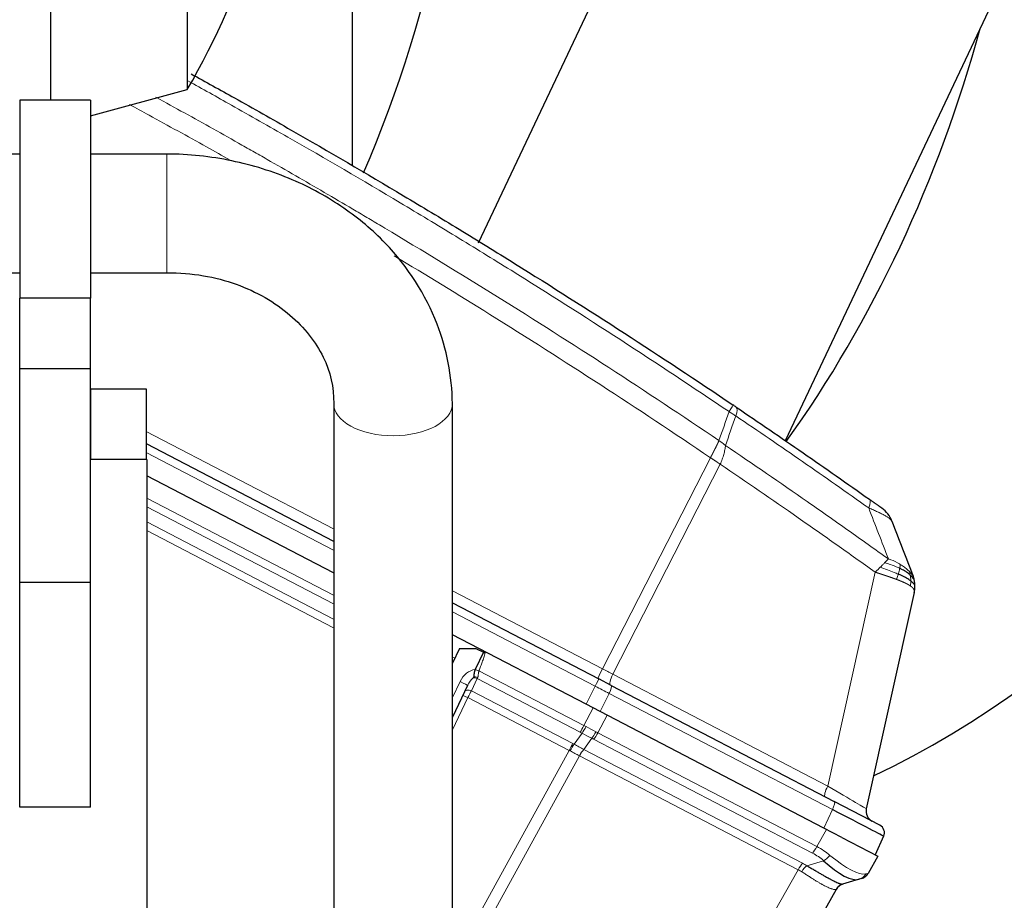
# Model space of a CAD drawing. Header units: inches. Extents: x 0 to 23760, y -13 to 16800.
# Tile 130 of 214: x 12783 to 13131, y 7844 to 8155. Entities that reach past the tile are written whole.
import ezdxf

# ---------------------------------------------------------------- set-up
doc = ezdxf.new("R2010")
doc.units = ezdxf.units.IN
doc.layers.add('254', color=7, linetype='Continuous', true_color=0xffffff)
doc.styles.add('latin_extended', font='simplex.shx')
doc.dimstyles.get("Standard").update_dxf_attribs({"dimtxt": 0.18, "dimasz": 0.18, "dimexe": 0.18, "dimexo": 0.0625, "dimgap": 0.09, "dimtad": 0, "dimtih": 1, "dimtoh": 1, "dimdec": 4, "dimzin": 0, "dimdsep": 46, "dimtxsty": 'Standard', "dimcen": 0.09, "dimadec": 0, "dimazin": 0, "dimtfac": 1, "dimtdec": 4, "dimtofl": 0, "dimtmove": 0, "dimatfit": 3, "dimfxl": 1, "dimtolj": 1, "dimtzin": 0, "dimarcsym": 0})

# ---------------------------------------------------------------- blocks, each defined once
blk = doc.blocks.new('_U3')
at = {"layer": '254', "color": 3, "linetype": 'Continuous', "lineweight": 13, "transparency": 16777216}
for p, q in [((12439.53, 8838.9), (13752.32, 8838.9)), ((13712.32, 6513.66), (13712.32, 8698.9)), ((11898.71, 6373.66), (13752.32, 6373.66))]:
    blk.add_line(p, q, dxfattribs=at)
at = {"layer": '254', "color": 3, "transparency": 16777216}
for points in [[(13735.65, 8698.9), (13688.99, 8698.9), (13712.32, 8838.9)], [(13688.99, 6513.66), (13735.65, 6513.66), (13712.32, 6373.66)]]:
    blk.add_solid(points, dxfattribs=at)
at = {"layer": 'Defpoints', "color": 0, "transparency": 16777216}
for p in [(12399.53, 8838.9), (13712.32, 8838.9), (11858.71, 6373.66)]:
    blk.add_point(p, dxfattribs=at)
at = {"layer": '254', "color": 2, "lineweight": 13, "transparency": 16777216, "insert": (13502.32, 7193.19), "char_height": 140, "attachment_point": 1, "rotation": 90, "style": 'latin_extended'}
blk.add_mtext('\\A1;2465', dxfattribs=at)

msp = doc.modelspace()

# ---------------------------------------------------------------- linework, layer by layer
at = {"layer": '254', "color": 2, "linetype": 'Continuous', "lineweight": 25}
for p, q in [((12900.189, 8103.478), (12900.189, 8586.762)), ((12841.848, 8428.863), (12841.848, 8130.434)), ((12793.59, 8126.65), (12793.59, 8204.055)), ((12983.542, 8158.273), (12944.693, 8076.128)), ((13125.136, 8158.273), (13053.24, 8006.253)), ((12807.59, 8121.101), (12841.848, 8130.434)), ((12782.59, 8126.649), (12782.59, 8056.649)), ((12807.59, 8126.649), (12782.59, 8126.649)), ((12807.59, 8126.649), (12807.59, 8056.649)), ((12782.59, 8107.649), (12379.59, 8107.649)), ((12834.59, 8107.649), (12807.59, 8107.649)), ((12379.59, 8065.649), (12782.59, 8065.649)), ((12807.59, 8065.649), (12834.59, 8065.649)), ((12807.59, 8056.649), (12782.59, 8056.649)), ((12782.59, 8031.649), (12782.59, 8056.649)), ((12807.59, 8031.649), (12807.59, 8056.649)), ((12782.59, 7956.13), (12782.59, 8031.649)), ((12807.59, 8031.649), (12782.59, 8031.649)), ((12807.59, 7956.13), (12807.59, 8031.649)), ((12807.79, 8024.649), (12807.589, 8024.649)), ((12807.79, 8024.649), (12827.29, 8024.649)), ((12827.29, 8024.649), (12827.29, 7999.649)), ((12893.59, 8019.369), (12893.59, 7798.649)), ((12935.59, 7798.649), (12935.59, 8019.369)), ((12827.288, 8005.282), (12893.585, 7970.77)), ((12827.59, 7999.649), (12807.588, 7999.649)), ((12827.59, 7999.649), (12827.59, 7379.649)), ((12893.586, 7959.496), (12827.586, 7993.853)), ((12782.59, 7876.649), (12782.59, 7956.13)), ((12807.59, 7956.13), (12782.59, 7956.13)), ((12807.59, 7876.649), (12807.59, 7956.13)), ((13098.847, 7952.583), (13081.889, 7876.088)), ((12935.588, 7948.905), (12987.279, 7921.996)), ((12982.801, 7913.053), (12935.585, 7937.632)), ((12938.051, 7932.721), (12935.589, 7927.56)), ((12938.051, 7932.721), (12943.809, 7932.746)), ((12946.55, 7931.439), (12943.65, 7925.361)), ((12943.809, 7932.746), (12946.55, 7931.439)), ((12943.65, 7925.361), (12943.629, 7925.315)), ((12940.931, 7919.658), (12935.589, 7908.459)), ((12991.68, 7919.705), (12987.279, 7921.996)), ((12991.68, 7919.705), (13070.566, 7878.639)), ((12987.752, 7910.476), (12982.801, 7913.053)), ((13066.924, 7869.261), (12987.752, 7910.476)), ((13086.682, 7870.25), (13070.566, 7878.639)), ((12807.59, 7876.649), (12782.59, 7876.649)), ((13073.226, 7865.981), (13066.924, 7869.261)), ((13073.226, 7865.981), (13085.98, 7859.342)), ((13088.027, 7866.345), (13085.055, 7859.823)), ((13085.98, 7859.342), (13082.533, 7853.251)), ((13079.417, 7851.157), (13073.526, 7849.412)), ((13080.188, 7851.385), (13079.417, 7851.157)), ((13071.286, 7847.577), (13017.438, 7752.402))]:
    msp.add_line(p, q, dxfattribs=at)
at = {"layer": '254', "color": 110, "linetype": 'Continuous', "lineweight": 13}
for p, q in [((12834.59, 8065.649), (12834.59, 8107.649)), ((12807.79, 7999.649), (12807.79, 8024.649)), ((12827.287, 8009.556), (12893.588, 7975.042)), ((12893.588, 7967.563), (12827.285, 8002.078)), ((12988.613, 7925.575), (13026.794, 8000.251)), ((13030.244, 7997.918), (12992.281, 7923.666)), ((12827.587, 7985.967), (12893.585, 7951.611)), ((12893.588, 7948.523), (12827.589, 7982.88)), ((12827.585, 7977.527), (12893.588, 7943.168)), ((12893.585, 7940.086), (12827.586, 7974.443)), ((13068.242, 7884.123), (13085.014, 7959.773)), ((12935.588, 7953.178), (12988.613, 7925.575)), ((12986.059, 7919.426), (12935.585, 7945.701)), ((12935.587, 7929.746), (12936.424, 7929.31)), ((12944.944, 7924.875), (12982.066, 7905.551)), ((12992.281, 7923.666), (13068.242, 7884.123)), ((12935.59, 7915.429), (12938.266, 7921.041)), ((12944.32, 7922.114), (12942.274, 7917.824)), ((12980.764, 7903.142), (12944.32, 7922.114)), ((12982.801, 7913.053), (12986.059, 7919.426)), ((12942.274, 7917.824), (12978.135, 7899.156)), ((12991.01, 7916.848), (12987.752, 7910.476)), ((13069.896, 7875.783), (12991.01, 7916.848)), ((12941.034, 7915.386), (12935.589, 7903.971)), ((12976.834, 7896.75), (12941.034, 7915.386)), ((12982.066, 7905.551), (12985.326, 7911.739)), ((12990.281, 7909.16), (12987.021, 7902.971)), ((12978.61, 7898.902), (12981.41, 7902.792)), ((12987.021, 7902.971), (13064.389, 7862.696)), ((12984.854, 7901), (12982.023, 7897.066)), ((13062.863, 7860.404), (12985.495, 7900.679)), ((12935.59, 7821.715), (12976.834, 7896.75)), ((12980.484, 7894.8), (12935.59, 7813.125)), ((13057.828, 7854.538), (12980.505, 7894.789)), ((12982.023, 7897.066), (13059.345, 7856.814)), ((13066.924, 7869.261), (13069.896, 7875.783)), ((13064.389, 7862.696), (13067.835, 7868.787)), ((13060.846, 7855.957), (13066.805, 7857.722)), ((13004.231, 7759.806), (13057.828, 7854.538))]:
    msp.add_line(p, q, dxfattribs=at)
at = {"layer": '254', "color": 2, "linetype": 'Continuous', "lineweight": 25}
for centre, radius, start, end in [((12581.589, 8279.649), 300, 330.173, 353.80723), ((13081.616, 7974.227), 10, 20.97557, 54.52027), ((13085.794, 7875.222), 4, 167.5, 242.5), ((13085.297, 7867.589), 3, 335.5, 62.5), ((13079.052, 7855.22), 4, 286.5, 330.5), ((13074.767, 7845.608), 4, 106.5, 150.5)]:
    msp.add_arc(centre, radius, start, end, dxfattribs=at)
for centre, major_axis, ratio, start_param, end_param in [((12956.467, 8288.881), (0, -430.5), 0.819152, 0.3714427, 3.0306392), ((12611.779, 8288.881), (0, 403.35), 0.819152, 4.2278965, 4.712389), ((12787.836, 8288.881), (0, -430.5), 0.819152, 0.8535985, 1.2472974), ((13063.979, 7878.686), (-24.047, 12.341), 0.0045296, 3.1418037, 4.4661133), ((13063.61, 7874.634), (-16.664, 23.061), 0.3072628, 2.1502579, 3.0340948), ((13074.662, 7845.576), (1.136, -3.835), 0.9934032, 3.1415927, 3.910304)]:
    msp.add_ellipse(centre, major_axis=major_axis, ratio=ratio, start_param=start_param, end_param=end_param, dxfattribs=at)
at = {"layer": '254', "color": 110, "linetype": 'Continuous', "lineweight": 13}
for centre, major_axis, ratio, start_param, end_param in [((12914.59, 8019.369), (21, 0), 0.5410409, 3.1338368, 4.712389), ((12914.59, 8019.369), (21, 0), 0.5410409, 4.712389, 6.2811236), ((13029.143, 8010.622), (-5.593, -8.289), 0.028642, 2.3841833, 3.1415927), ((13030.316, 8009.831), (-5.598, -8.286), 0.2338533, 2.3959553, 3.1415927), ((13077.199, 7977.369), (-5.786, -8.156), 0.2320727, 2.3986346, 3.1415927), ((12942.779, 7918.889), (2.897, 6.073), 0.7431451, 0.4115168, 1.5707963), ((12943.98, 7921.406), (-1.805, 0.861), 0.6108356, 4.7187237, 5.4900072), ((12944.974, 7924.781), (-1.86, 0.735), 0.0383473, 4.7434644, 5.518997), ((12945.558, 7924.713), (1.661, 3.645), 0.017402, 2.2262352, 2.3727357), ((12988.833, 7925.696), (1.847, 3.548), 0.0348995, 1.6231562, 3.1415927), ((12988.083, 7926.087), (-17.727, 9.261), 0.0104215, 1.6061299, 1.8152813), ((12993.234, 7923.405), (1.847, 3.548), 0.2419219, 1.6231562, 3.1415927), ((12938.223, 7920.95), (2.708, -1.292), 0.0336829, 0, 1.5707963), ((12942.736, 7918.797), (1.967, 4.124), 0.4377405, 0.7750669, 1.5707963), ((12943.698, 7920.815), (-1.805, 0.861), 0.719748, 4.7115128, 5.4874559), ((12985.894, 7919.335), (1.385, 2.661), 0.0348995, 4.7647489, 6.2831853), ((12985.144, 7919.725), (-23.96, 12.448), 0.0057899, 4.4680335, 4.6771849), ((12990.295, 7917.044), (1.385, 2.661), 0.2419219, 4.7647489, 6.2831853), ((12941.063, 7915.291), (-1.805, 0.861), 0.0368135, 4.7460091, 6.2831853), ((12941.652, 7916.526), (-1.805, 0.861), 0.719748, 4.7115128, 6.2831853), ((12941.033, 7915.226), (1.785, 3.58), 0.0174444, 0.7676402, 1.5348869), ((12982.006, 7905.739), (1.847, 3.548), 0.0348995, 3.9095375, 4.6774824), ((12982.653, 7905.39), (1.96, 3.487), 0.0679389, 3.9111856, 4.6795426), ((12970.572, 7885.762), (-25.255, 9.703), 0.8427876, 4.5457316, 4.5777119), ((12985.994, 7915.038), (-23.178, 13.919), 0.3756022, 1.6588614, 1.8042124), ((12969.329, 7883.165), (22.389, 6.999), 0.960838, 0.7359065, 0.7678868), ((12985.994, 7915.038), (-22.885, 14.404), 0.4758532, 1.6687068, 1.8140579), ((12985.586, 7903.862), (1.73, 3.607), 0.2095523, 3.902155, 4.670512), ((12986.227, 7903.542), (1.847, 3.548), 0.2419219, 3.9095375, 4.6774824), ((12970.571, 7885.762), (28.476, 0.169), 0.738431, 0.9505581, 0.9825382), ((12976.892, 7896.559), (-1.847, -3.548), 0.0348995, 3.9095375, 4.6767843), ((12977.367, 7896.305), (-1.926, -3.506), 0.058133, 3.9105847, 4.6776128), ((12965.803, 7878.499), (23.608, 7.311), 0.9433493, 0.7388974, 0.7613507), ((12969.839, 7882.899), (24.524, 7.667), 0.7774597, 0.6632082, 0.6951883), ((12964.561, 7875.902), (14.681, 19.331), 0.8196686, 0.1204999, 0.1429534), ((12981.27, 7894.214), (-1.851, -3.546), 0.2419645, 3.9097584, 4.673399), ((12981.29, 7894.203), (-1.847, -3.548), 0.2419219, 3.9095375, 4.6731191), ((13069.196, 7883.862), (1.847, 3.548), 0.2419219, 1.6231562, 3.1415927), ((13063.755, 7886.695), (-18.134, 10.607), 0.00224, 3.1423129, 4.4636253), ((13069.181, 7875.978), (1.385, 2.661), 0.2419219, 4.7647489, 6.2831853), ((13063.596, 7863.266), (1.847, 3.548), 0.2419219, 3.9095375, 4.6774824), ((13046.573, 7842.954), (25.026, 7.413), 0.753739, 0.4419184, 0.6627493), ((13047.306, 7845.817), (28.804, 0.399), 0.722843, 0.7050916, 0.9259224), ((13058.613, 7853.952), (-1.847, -3.548), 0.2419219, 3.9095375, 4.6731191), ((13042.291, 7838.512), (26.111, 7.967), 0.7536205, 0.5797521, 0.65477), ((13067.538, 7860.585), (2.644, 3.001), 0.4458674, 3.9942267, 4.7811627), ((13063.61, 7874.634), (-18.953, 21.143), 0.2465223, 2.1198236, 3.0036605), ((13041.558, 7835.65), (21.454, 14.341), 0.7066027, 0.2989552, 0.3739732), ((13060.113, 7853.094), (-2.122, -3.391), 0.3160454, 3.9317134, 4.6962714), ((13078.281, 7854.992), (-1.136, 3.835), 0.9510037, 3.1415927, 3.9285287), ((13047.306, 7845.817), (35.228, 7.434), 0.0022709, 6.0603513, 6.2811821), ((13041.641, 7835.795), (29.645, 11.783), 0.002496, 6.2800837, 6.3599312)]:
    msp.add_ellipse(centre, major_axis=major_axis, ratio=ratio, start_param=start_param, end_param=end_param, dxfattribs=at)
at = {"layer": '254', "color": 2, "linetype": 'Continuous', "lineweight": 25}
for points, knots in [([(12843.241, 8135.973), (12848.355, 8133.154), (12856.809, 8128.455), (12865.238, 8123.706), (12871.908, 8119.928), (12875.24, 8118.031), (12891.875, 8108.506), (12905.112, 8100.765), (12924.861, 8088.97), (12931.425, 8085.008), (12944.516, 8077.025), (12951.043, 8073.004), (12970.566, 8060.851), (12996.445, 8044.409), (13022.023, 8027.49), (13034.737, 8018.912)], [0, 0, 0, 0, 0.0780578, 0.1292768, 0.1292768, 0.1804958, 0.1804958, 0.3853719, 0.3853719, 0.4878099, 0.4878099, 0.5902479, 0.5902479, 0.795124, 1, 1, 1, 1]), ([(12935.59, 8019.347), (12935.396, 8029.281), (12931.601, 8049.399), (12916.402, 8073.108), (12897.277, 8089.239), (12878.921, 8099.356), (12857.503, 8105.996), (12842.425, 8107.583), (12834.59, 8107.649)], [0, 0, 0, 0, 0.2043995, 0.4417306, 0.5710029, 0.707698, 0.8523035, 1, 1, 1, 1]), ([(12834.59, 8065.649), (12839.029, 8065.675), (12847.383, 8065.009), (12863.002, 8060.939), (12879.07, 8051.602), (12891.229, 8036.123), (12893.652, 8025.183), (12893.59, 8019.391)], [0, 0, 0, 0, 0.1371954, 0.266034, 0.5183939, 0.7610556, 1, 1, 1, 1]), ([(13035.914, 8018.117), (13035.721, 8018.248), (13035.526, 8018.379), (13035.133, 8018.644), (13034.936, 8018.777), (13034.737, 8018.912)], [0, 0, 0, 0, 0.5, 0.5, 1, 1, 1, 1]), ([(13035.914, 8018.117), (13043.819, 8012.776), (13051.695, 8007.389), (13063.463, 7999.241), (13067.378, 7996.514), (13075.193, 7991.036), (13079.093, 7988.286), (13082.985, 7985.525)], [0, 0, 0, 0, 0.5, 0.5, 0.75, 0.75, 1, 1, 1, 1]), ([(13087.42, 7982.371), (13087.419, 7982.371), (13087.413, 7982.376), (13087.388, 7982.394), (13087.368, 7982.408), (13087.315, 7982.446), (13087.281, 7982.47), (13087.199, 7982.528), (13087.15, 7982.563), (13087.08, 7982.613), (13087.066, 7982.623), (13087.036, 7982.645), (13086.989, 7982.678), (13086.939, 7982.713), (13086.834, 7982.788), (13086.681, 7982.897), (13086.503, 7983.024), (13086.383, 7983.109), (13086.359, 7983.127), (13086.31, 7983.162), (13086.285, 7983.18), (13086.208, 7983.234), (13086.156, 7983.271), (13085.997, 7983.384), (13085.887, 7983.463), (13085.659, 7983.625), (13085.541, 7983.709), (13085.298, 7983.882), (13085.173, 7983.971), (13085.013, 7984.085), (13084.98, 7984.107), (13084.915, 7984.154), (13084.883, 7984.177), (13084.784, 7984.247), (13084.718, 7984.294), (13084.519, 7984.435), (13084.384, 7984.531), (13084.112, 7984.725), (13083.974, 7984.822), (13083.557, 7985.119), (13083.273, 7985.32), (13082.985, 7985.525)], [0, 0, 0, 0, 0.058227, 0.058227, 0.1210119, 0.1210119, 0.1837967, 0.1837967, 0.2465816, 0.2465816, 0.2622778, 0.2622778, 0.277974, 0.3093665, 0.3093665, 0.3721513, 0.4349362, 0.4349362, 0.4506324, 0.4506324, 0.4663286, 0.4663286, 0.4977211, 0.4977211, 0.5605059, 0.5605059, 0.6232908, 0.6232908, 0.6860757, 0.6860757, 0.7017719, 0.7017719, 0.7174681, 0.7174681, 0.7488605, 0.7488605, 0.8116454, 0.8116454, 0.8744303, 0.8744303, 1, 1, 1, 1]), ([(13097.423, 7958.747), (13097.311, 7958.849), (13097.194, 7958.951), (13096.701, 7959.36), (13096.279, 7959.668), (13095.342, 7960.273), (13094.825, 7960.57), (13094.082, 7960.955), (13093.892, 7961.05), (13093.697, 7961.144)], [0, 0, 0, 0, 0.125, 0.125, 0.5, 0.5, 0.875, 0.875, 1, 1, 1, 1]), ([(13097.608, 7956.686), (13097.483, 7956.782), (13097.35, 7956.878), (13096.787, 7957.264), (13096.295, 7957.559), (13095.186, 7958.158), (13094.569, 7958.461), (13093.676, 7958.867), (13093.447, 7958.969), (13093.212, 7959.071)], [0, 0, 0, 0, 0.125, 0.125, 0.5, 0.5, 0.875, 0.875, 1, 1, 1, 1]), ([(13098.942, 7956.429), (13098.915, 7956.586), (13098.884, 7956.744), (13098.797, 7957.138), (13098.736, 7957.375), (13098.594, 7957.85), (13098.513, 7958.088), (13098.422, 7958.327)], [0, 0, 0, 0, 0.25, 0.25, 0.625, 0.625, 1, 1, 1, 1]), ([(13098.847, 7952.583), (13098.902, 7952.832), (13098.947, 7953.078), (13099.017, 7953.568), (13099.043, 7953.81), (13099.071, 7954.212), (13099.078, 7954.372), (13099.082, 7954.532)], [0, 0, 0, 0, 0.375, 0.375, 0.75, 0.75, 1, 1, 1, 1]), ([(13099.082, 7954.532), (13099.084, 7954.611), (13099.084, 7954.691), (13099.084, 7955.009), (13099.075, 7955.246), (13099.04, 7955.72), (13099.014, 7955.956), (13098.968, 7956.271), (13098.955, 7956.35), (13098.942, 7956.429)], [0, 0, 0, 0, 0.125, 0.125, 0.5, 0.5, 0.875, 0.875, 1, 1, 1, 1]), ([(12943.089, 7922.796), (12943.053, 7922.717), (12943.018, 7922.639), (12942.966, 7922.527), (12942.948, 7922.49), (12942.913, 7922.417), (12942.896, 7922.381), (12942.878, 7922.346)], [0, 0, 0, 0, 0.5, 0.5, 0.75, 0.75, 1, 1, 1, 1]), ([(12943.629, 7925.315), (12943.577, 7925.207), (12943.484, 7924.987), (12943.409, 7924.763), (12943.359, 7924.594), (12943.343, 7924.537), (12943.321, 7924.452), (12943.314, 7924.423), (12943.3, 7924.366), (12943.294, 7924.338), (12943.262, 7924.197), (12943.242, 7924.085), (12943.207, 7923.867), (12943.193, 7923.759), (12943.179, 7923.627), (12943.176, 7923.601), (12943.171, 7923.549), (12943.169, 7923.523), (12943.162, 7923.446), (12943.159, 7923.395), (12943.152, 7923.296), (12943.149, 7923.248), (12943.144, 7923.153), (12943.141, 7923.107), (12943.136, 7923.038), (12943.134, 7923.016), (12943.13, 7922.971), (12943.127, 7922.949), (12943.12, 7922.905), (12943.116, 7922.883), (12943.105, 7922.84), (12943.098, 7922.818), (12943.089, 7922.796)], [0, 0, 0, 0, 0.125, 0.25, 0.25, 0.3125, 0.3125, 0.34375, 0.34375, 0.375, 0.375, 0.5, 0.5, 0.625, 0.625, 0.65625, 0.65625, 0.6875, 0.6875, 0.75, 0.75, 0.8125, 0.8125, 0.875, 0.875, 0.90625, 0.90625, 0.9375, 0.9375, 0.96875, 0.96875, 1, 1, 1, 1]), ([(13060.846, 7855.957), (13061.278, 7855.709), (13061.703, 7855.463), (13062.539, 7854.975), (13062.95, 7854.734), (13063.456, 7854.436), (13063.557, 7854.377), (13063.758, 7854.259), (13063.858, 7854.2), (13064.155, 7854.026), (13064.351, 7853.911), (13064.931, 7853.571), (13065.307, 7853.35), (13066.041, 7852.924), (13066.399, 7852.717), (13067.095, 7852.319), (13067.434, 7852.128), (13067.928, 7851.852), (13068.091, 7851.763), (13068.331, 7851.631), (13068.41, 7851.587), (13068.528, 7851.523), (13068.568, 7851.502), (13068.646, 7851.46), (13068.995, 7851.271), (13069.326, 7851.096), (13069.888, 7850.805), (13070.423, 7850.536), (13070.904, 7850.308), (13071.358, 7850.1), (13071.571, 7850.006), (13071.82, 7849.902), (13071.869, 7849.882), (13071.965, 7849.842), (13072.012, 7849.823), (13072.15, 7849.769), (13072.238, 7849.735), (13072.489, 7849.641), (13072.64, 7849.59), (13072.908, 7849.506), (13073.025, 7849.473), (13073.227, 7849.427), (13073.311, 7849.413), (13073.445, 7849.4), (13073.494, 7849.402), (13073.526, 7849.412)], [0, 0, 0, 0, 0.0625, 0.0625, 0.125, 0.125, 0.140625, 0.140625, 0.15625, 0.15625, 0.1875, 0.1875, 0.25, 0.25, 0.3125, 0.3125, 0.375, 0.375, 0.40625, 0.40625, 0.421875, 0.421875, 0.4296875, 0.4296875, 0.4375, 0.5, 0.5, 0.5625, 0.625, 0.625, 0.6875, 0.6875, 0.703125, 0.703125, 0.71875, 0.71875, 0.75, 0.75, 0.8125, 0.8125, 0.875, 0.875, 0.9375, 0.9375, 1, 1, 1, 1])]:
    msp.add_open_spline(points, degree=3, knots=knots, dxfattribs=at)
at = {"layer": '254', "color": 110, "linetype": 'Continuous', "lineweight": 13}
for points, knots in [([(13033.371, 8016.535), (13020.673, 8025.104), (12995.128, 8042.003), (12969.281, 8058.425), (12949.783, 8070.564), (12943.265, 8074.58), (12930.191, 8082.554), (12923.635, 8086.511), (12903.911, 8098.292), (12890.69, 8106.025), (12874.076, 8115.538), (12870.749, 8117.433), (12864.087, 8121.207), (12855.658, 8125.957), (12847.202, 8130.657), (12842.083, 8133.479)], [0, 0, 0, 0, 0.2048393, 0.4096787, 0.4096787, 0.5120983, 0.5120983, 0.614518, 0.614518, 0.8193573, 0.8193573, 0.8705671, 0.8705671, 0.921777, 1, 1, 1, 1]), ([(12856.991, 8105.438), (12854.214, 8107.007), (12844.677, 8112.372), (12835.107, 8117.672), (12826.005, 8122.657), (12823.701, 8123.915), (12821.394, 8125.169)], [0, 0, 0, 0, 0.235, 0.8064286, 0.8064286, 1, 1, 1, 1]), ([(12830.75, 8127.726), (12837.511, 8124.026), (12847.659, 8118.41), (12859.465, 8111.768), (12864.542, 8108.888), (12867.924, 8106.964), (12869.615, 8106), (12878.06, 8101.17), (12888.167, 8095.327), (12899.911, 8088.427), (12904.933, 8085.452), (12908.28, 8083.465), (12909.951, 8082.469), (12924.988, 8073.491), (12951.563, 8057.283), (12990.956, 8032.231), (13016.906, 8015.035), (13029.802, 8006.313)], [0, 0, 0, 0, 0.0991667, 0.149213, 0.1742362, 0.1742362, 0.1992593, 0.1992593, 0.2993519, 0.3493982, 0.3744213, 0.3744213, 0.3994445, 0.3994445, 0.5996297, 0.7998148, 1, 1, 1, 1]), ([(13026.794, 8000.251), (13013.946, 8008.946), (12988.095, 8026.087), (12950.786, 8049.831), (12926.291, 8064.827), (12914.964, 8071.638)], [0, 0, 0, 0, 0.3506158, 0.7012315, 1, 1, 1, 1]), ([(13082.741, 7982.467), (13078.854, 7985.226), (13074.961, 7987.973), (13067.158, 7993.446), (13063.249, 7996.171), (13051.499, 8004.312), (13043.636, 8009.694), (13035.743, 8015.03)], [0, 0, 0, 0, 0.25, 0.25, 0.5, 0.5, 1, 1, 1, 1]), ([(13026.794, 8000.251), (13026.801, 8000.266), (13026.817, 8000.296), (13026.841, 8000.341), (13026.865, 8000.386), (13026.888, 8000.431), (13026.912, 8000.476), (13026.936, 8000.52), (13026.959, 8000.565), (13026.983, 8000.61), (13027.006, 8000.655), (13027.03, 8000.699), (13027.053, 8000.744), (13027.077, 8000.789), (13027.101, 8000.833), (13027.124, 8000.878), (13027.147, 8000.923), (13027.171, 8000.967), (13027.194, 8001.012), (13027.218, 8001.056), (13027.241, 8001.101), (13027.265, 8001.145), (13027.288, 8001.19), (13027.311, 8001.234), (13027.334, 8001.278), (13027.358, 8001.323), (13027.381, 8001.367), (13027.404, 8001.411), (13027.427, 8001.455), (13027.45, 8001.5), (13027.473, 8001.544), (13027.497, 8001.588), (13027.52, 8001.632), (13027.543, 8001.676), (13027.566, 8001.72), (13027.588, 8001.764), (13027.611, 8001.808), (13027.634, 8001.852), (13027.657, 8001.895), (13027.68, 8001.939), (13027.703, 8001.983), (13027.725, 8002.026), (13027.748, 8002.07), (13027.771, 8002.113), (13027.793, 8002.157), (13027.816, 8002.2), (13027.838, 8002.244), (13027.861, 8002.287), (13027.883, 8002.33), (13027.906, 8002.374), (13027.928, 8002.417), (13027.95, 8002.46), (13027.972, 8002.503), (13027.995, 8002.546), (13028.017, 8002.589), (13028.039, 8002.631), (13028.061, 8002.674), (13028.083, 8002.717), (13028.105, 8002.759), (13028.127, 8002.802), (13028.149, 8002.844), (13028.17, 8002.887), (13028.192, 8002.929), (13028.214, 8002.971), (13028.236, 8003.014), (13028.257, 8003.056), (13028.279, 8003.098), (13028.3, 8003.14), (13028.322, 8003.182), (13028.343, 8003.223), (13028.364, 8003.265), (13028.385, 8003.307), (13028.407, 8003.348), (13028.428, 8003.39), (13028.449, 8003.431), (13028.47, 8003.472), (13028.497, 8003.526), (13028.53, 8003.591), (13028.569, 8003.667), (13028.607, 8003.744), (13028.645, 8003.82), (13028.683, 8003.896), (13028.721, 8003.972), (13028.758, 8004.047), (13028.796, 8004.122), (13028.832, 8004.196), (13028.869, 8004.271), (13028.905, 8004.344), (13028.941, 8004.418), (13028.976, 8004.491), (13029.012, 8004.564), (13029.046, 8004.637), (13029.081, 8004.709), (13029.115, 8004.78), (13029.149, 8004.852), (13029.183, 8004.923), (13029.216, 8004.993), (13029.249, 8005.064), (13029.281, 8005.133), (13029.313, 8005.203), (13029.345, 8005.272), (13029.377, 8005.34), (13029.408, 8005.408), (13029.438, 8005.476), (13029.469, 8005.543), (13029.499, 8005.61), (13029.528, 8005.676), (13029.557, 8005.742), (13029.586, 8005.807), (13029.614, 8005.872), (13029.642, 8005.937), (13029.67, 8006.001), (13029.697, 8006.064), (13029.724, 8006.127), (13029.75, 8006.19), (13029.776, 8006.252), (13029.793, 8006.293), (13029.802, 8006.313)], [0, 0, 0, 0, 0.0066687, 0.0133374, 0.0200061, 0.0266746, 0.0333432, 0.0400116, 0.0466801, 0.0533484, 0.0600168, 0.066685, 0.0733532, 0.0800214, 0.0866895, 0.0933575, 0.1000255, 0.1066935, 0.1133614, 0.1200292, 0.126697, 0.1333647, 0.1400324, 0.1467001, 0.1533676, 0.1600352, 0.1667026, 0.1733701, 0.1800374, 0.1867047, 0.193372, 0.2000392, 0.2067064, 0.2133735, 0.2200405, 0.2267075, 0.2333745, 0.2400414, 0.2467082, 0.253375, 0.2600418, 0.2667085, 0.2733751, 0.2800417, 0.2867082, 0.2933747, 0.3000412, 0.3067075, 0.3133739, 0.3200401, 0.3267064, 0.3333725, 0.3400387, 0.3467047, 0.3533708, 0.3600367, 0.3667026, 0.3733685, 0.3800343, 0.3867001, 0.3933658, 0.4000315, 0.4066971, 0.4133626, 0.4200281, 0.4266936, 0.433359, 0.4400243, 0.4466896, 0.4533549, 0.4600201, 0.4666852, 0.4733503, 0.4800154, 0.4866804, 0.4933453, 0.5000102, 0.5125098, 0.5250093, 0.5375088, 0.5500082, 0.5625077, 0.5750071, 0.5875066, 0.600006, 0.6125054, 0.6250049, 0.6375043, 0.6500037, 0.6625032, 0.6750026, 0.6875021, 0.7000016, 0.7125011, 0.7250006, 0.7375001, 0.7499997, 0.7624993, 0.7749989, 0.7874985, 0.7999982, 0.812498, 0.8249977, 0.8374975, 0.8499974, 0.8624973, 0.8749972, 0.8874972, 0.8999973, 0.9124974, 0.9249976, 0.9374978, 0.9499981, 0.9624985, 0.9749989, 0.9874994, 1, 1, 1, 1]), ([(13032.093, 8004.576), (13031.721, 8004.87), (13031.348, 8005.172), (13030.59, 8005.762), (13030.204, 8006.05), (13029.802, 8006.313)], [0, 0, 0, 0, 0.5, 0.5, 1, 1, 1, 1]), ([(13030.244, 7997.918), (13030.49, 7998.501), (13030.721, 7999.089), (13031.141, 8000.255), (13031.329, 8000.834), (13031.651, 8001.966), (13031.785, 8002.519), (13031.989, 8003.582), (13032.058, 8004.093), (13032.093, 8004.576)], [0, 0, 0, 0, 0.25, 0.25, 0.5, 0.5, 0.75, 0.75, 1, 1, 1, 1]), ([(13032.093, 8004.576), (13041.786, 7998.021), (13051.433, 7991.397), (13065.836, 7981.357), (13070.626, 7977.993), (13080.182, 7971.232), (13084.948, 7967.834), (13089.703, 7964.419)], [0, 0, 0, 0, 0.5, 0.5, 0.75, 0.75, 1, 1, 1, 1]), ([(13030.244, 7997.918), (13030.227, 7997.93), (13030.193, 7997.956), (13030.14, 7997.994), (13030.087, 7998.033), (13030.032, 7998.072), (13029.977, 7998.112), (13029.92, 7998.153), (13029.862, 7998.194), (13029.803, 7998.236), (13029.742, 7998.278), (13029.681, 7998.321), (13029.619, 7998.365), (13029.555, 7998.41), (13029.49, 7998.455), (13029.424, 7998.5), (13029.357, 7998.546), (13029.289, 7998.593), (13029.22, 7998.641), (13029.149, 7998.689), (13029.078, 7998.738), (13029.005, 7998.787), (13028.931, 7998.837), (13028.856, 7998.887), (13028.78, 7998.939), (13028.702, 7998.991), (13028.624, 7999.043), (13028.497, 7999.127), (13028.328, 7999.24), (13028.121, 7999.377), (13027.929, 7999.504), (13027.752, 7999.621), (13027.589, 7999.728), (13027.442, 7999.825), (13027.31, 7999.912), (13027.193, 7999.989), (13027.091, 8000.056), (13027.004, 8000.113), (13026.933, 8000.16), (13026.876, 8000.197), (13026.835, 8000.224), (13026.809, 8000.241), (13026.797, 8000.249), (13026.794, 8000.251)], [0, 0, 0, 0, 0.0155037, 0.0313049, 0.0474035, 0.0637997, 0.0804935, 0.097485, 0.1147743, 0.1323613, 0.1502462, 0.1684289, 0.1869096, 0.2056883, 0.224765, 0.2441397, 0.2638126, 0.2837835, 0.3040527, 0.32462, 0.3454856, 0.3666494, 0.3881116, 0.409872, 0.4319308, 0.454288, 0.4769435, 0.4998975, 0.5635611, 0.6228928, 0.6778927, 0.7285606, 0.7748966, 0.8169007, 0.8545729, 0.8879131, 0.9169214, 0.9415977, 0.9619421, 0.9779545, 0.989635, 0.9969835, 1, 1, 1, 1]), ([(13085.014, 7959.773), (13080.491, 7963.014), (13075.958, 7966.239), (13066.872, 7972.659), (13062.318, 7975.854), (13048.625, 7985.39), (13039.455, 7991.685), (13030.244, 7997.918)], [0, 0, 0, 0, 0.25, 0.25, 0.5, 0.5, 1, 1, 1, 1]), ([(13090.954, 7977.807), (13090.93, 7977.867), (13090.897, 7977.931), (13090.81, 7978.064), (13090.756, 7978.134), (13090.564, 7978.351), (13090.395, 7978.507), (13090.159, 7978.696), (13090.132, 7978.717), (13090.077, 7978.76), (13090.048, 7978.782), (13089.962, 7978.847), (13089.901, 7978.891), (13089.713, 7979.024), (13089.444, 7979.207), (13089.136, 7979.399), (13088.891, 7979.546), (13088.765, 7979.62), (13088.633, 7979.696), (13088.545, 7979.746), (13088.5, 7979.772), (13088.09, 7980.002), (13087.694, 7980.213), (13087.055, 7980.536), (13086.834, 7980.645), (13086.492, 7980.811), (13086.376, 7980.867), (13086.141, 7980.979), (13086.021, 7981.035), (13085.416, 7981.317), (13084.909, 7981.545), (13083.855, 7982.003), (13083.308, 7982.234), (13082.741, 7982.467)], [0, 0, 0, 0, 0.0625, 0.0625, 0.125, 0.125, 0.25, 0.25, 0.265625, 0.265625, 0.28125, 0.28125, 0.3125, 0.3125, 0.375, 0.4375, 0.4375, 0.46875, 0.484375, 0.484375, 0.5, 0.5, 0.625, 0.625, 0.6875, 0.6875, 0.71875, 0.71875, 0.75, 0.75, 0.875, 0.875, 1, 1, 1, 1]), ([(13088.372, 7963.074), (13088.619, 7963.318), (13088.855, 7963.554), (13089.299, 7964.004), (13089.508, 7964.218), (13089.703, 7964.419)], [0, 0, 0, 0, 0.5, 0.5, 1, 1, 1, 1]), ([(13093.91, 7962.524), (13093.593, 7962.718), (13093.265, 7962.906), (13091.915, 7963.626), (13090.818, 7964.092), (13089.703, 7964.419)], [0, 0, 0, 0, 0.25, 0.25, 1, 1, 1, 1]), ([(13085.014, 7959.773), (13085.324, 7960.059), (13085.628, 7960.346), (13086.221, 7960.919), (13086.509, 7961.204), (13086.788, 7961.486)], [0, 0, 0, 0, 0.5, 0.5, 1, 1, 1, 1]), ([(13086.788, 7961.486), (13087.073, 7961.761), (13087.348, 7962.033), (13087.877, 7962.564), (13088.131, 7962.824), (13088.372, 7963.074)], [0, 0, 0, 0, 0.5, 0.5, 1, 1, 1, 1]), ([(13093.212, 7959.071), (13092.743, 7959.274), (13092.252, 7959.478), (13090.216, 7960.294), (13088.528, 7960.902), (13086.788, 7961.486)], [0, 0, 0, 0, 0.25, 0.25, 1, 1, 1, 1]), ([(13093.697, 7961.144), (13093.308, 7961.331), (13092.902, 7961.514), (13091.219, 7962.219), (13089.825, 7962.692), (13088.372, 7963.074)], [0, 0, 0, 0, 0.25, 0.25, 1, 1, 1, 1]), ([(13093.212, 7959.071), (13093.239, 7959.159), (13093.265, 7959.248), (13093.366, 7959.605), (13093.436, 7959.876), (13093.558, 7960.404), (13093.61, 7960.662), (13093.67, 7960.986), (13093.684, 7961.066), (13093.697, 7961.144)], [0, 0, 0, 0, 0.125, 0.125, 0.5, 0.5, 0.875, 0.875, 1, 1, 1, 1]), ([(13093.697, 7961.144), (13093.723, 7961.299), (13093.747, 7961.446), (13093.797, 7961.79), (13093.821, 7961.974), (13093.865, 7962.29), (13093.885, 7962.422), (13093.91, 7962.524)], [0, 0, 0, 0, 0.25, 0.25, 0.625, 0.625, 1, 1, 1, 1]), ([(13097.029, 7960.116), (13096.931, 7960.212), (13096.829, 7960.309), (13096.405, 7960.704), (13096.047, 7961.01), (13095.26, 7961.624), (13094.832, 7961.931), (13094.223, 7962.329), (13094.068, 7962.427), (13093.91, 7962.524)], [0, 0, 0, 0, 0.125, 0.125, 0.5, 0.5, 0.875, 0.875, 1, 1, 1, 1]), ([(13092.511, 7957.225), (13092.497, 7957.23), (13092.471, 7957.24), (13092.431, 7957.254), (13092.39, 7957.27), (13092.349, 7957.285), (13092.307, 7957.3), (13092.264, 7957.316), (13092.221, 7957.332), (13092.177, 7957.348), (13092.132, 7957.365), (13092.086, 7957.381), (13092.04, 7957.398), (13091.993, 7957.416), (13091.945, 7957.433), (13091.896, 7957.45), (13091.847, 7957.468), (13091.797, 7957.486), (13091.746, 7957.505), (13091.694, 7957.523), (13091.642, 7957.542), (13091.589, 7957.561), (13091.535, 7957.58), (13091.48, 7957.6), (13091.425, 7957.619), (13091.369, 7957.639), (13091.312, 7957.659), (13091.254, 7957.68), (13091.195, 7957.701), (13091.136, 7957.722), (13091.076, 7957.743), (13091.015, 7957.764), (13090.953, 7957.786), (13090.89, 7957.808), (13090.827, 7957.83), (13090.762, 7957.852), (13090.697, 7957.875), (13090.631, 7957.898), (13090.565, 7957.921), (13090.497, 7957.945), (13090.428, 7957.968), (13090.359, 7957.992), (13090.289, 7958.016), (13090.218, 7958.041), (13090.146, 7958.066), (13090.073, 7958.091), (13089.999, 7958.116), (13089.925, 7958.141), (13089.849, 7958.167), (13089.773, 7958.193), (13089.696, 7958.22), (13089.618, 7958.246), (13089.539, 7958.273), (13089.459, 7958.3), (13089.378, 7958.328), (13089.297, 7958.355), (13089.214, 7958.383), (13089.131, 7958.411), (13089.046, 7958.44), (13088.961, 7958.469), (13088.875, 7958.498), (13088.787, 7958.527), (13088.699, 7958.557), (13088.61, 7958.587), (13088.52, 7958.617), (13088.429, 7958.647), (13088.338, 7958.678), (13088.245, 7958.709), (13088.151, 7958.74), (13088.056, 7958.772), (13087.961, 7958.804), (13087.864, 7958.836), (13087.767, 7958.868), (13087.668, 7958.901), (13087.569, 7958.934), (13087.468, 7958.967), (13087.367, 7959.001), (13087.264, 7959.035), (13087.161, 7959.069), (13087.057, 7959.103), (13086.952, 7959.138), (13086.845, 7959.173), (13086.738, 7959.208), (13086.63, 7959.244), (13086.521, 7959.28), (13086.411, 7959.316), (13086.3, 7959.353), (13086.188, 7959.389), (13086.074, 7959.426), (13085.96, 7959.464), (13085.845, 7959.501), (13085.73, 7959.539), (13085.613, 7959.578), (13085.495, 7959.616), (13085.376, 7959.655), (13085.256, 7959.694), (13085.135, 7959.734), (13085.054, 7959.76), (13085.014, 7959.773)], [0, 0, 0, 0, 0.0060657, 0.012223, 0.0184718, 0.0248123, 0.0312443, 0.0377679, 0.0443831, 0.0510899, 0.0578883, 0.0647782, 0.0717598, 0.0788329, 0.0859977, 0.093254, 0.1006019, 0.1080414, 0.1155725, 0.1231952, 0.1309095, 0.1387154, 0.1466129, 0.1546019, 0.1626826, 0.1708549, 0.1791188, 0.1874742, 0.1959213, 0.20446, 0.2130903, 0.2218121, 0.2306256, 0.2395307, 0.2485274, 0.2576156, 0.2667955, 0.276067, 0.2854301, 0.2948848, 0.3044311, 0.314069, 0.3237985, 0.3336196, 0.3435324, 0.3535367, 0.3636326, 0.3738202, 0.3840993, 0.3944701, 0.4049324, 0.4154864, 0.426132, 0.4368691, 0.4476979, 0.4586183, 0.4696303, 0.480734, 0.4919292, 0.503216, 0.5145945, 0.5260645, 0.5376262, 0.5492795, 0.5610244, 0.5728609, 0.584789, 0.5968087, 0.60892, 0.621123, 0.6334175, 0.6458037, 0.6582815, 0.6708509, 0.6835119, 0.6962645, 0.7091087, 0.7220445, 0.735072, 0.748191, 0.7614017, 0.774704, 0.7880979, 0.8015834, 0.8151605, 0.8288293, 0.8425896, 0.8564416, 0.8703852, 0.8844204, 0.8985472, 0.9127656, 0.9270756, 0.9414773, 0.9559705, 0.9705554, 0.9852319, 1, 1, 1, 1]), ([(13092.51, 7957.225), (13092.597, 7957.405), (13092.688, 7957.61), (13092.869, 7958.056), (13092.959, 7958.298), (13093.103, 7958.72), (13093.159, 7958.894), (13093.212, 7959.071)], [0, 0, 0, 0, 0.375, 0.375, 0.75, 0.75, 1, 1, 1, 1]), ([(13097.423, 7958.747), (13097.393, 7958.902), (13097.36, 7959.049), (13097.275, 7959.393), (13097.22, 7959.576), (13097.116, 7959.889), (13097.067, 7960.018), (13097.029, 7960.116)], [0, 0, 0, 0, 0.25, 0.25, 0.625, 0.625, 1, 1, 1, 1]), ([(13098.422, 7958.327), (13098.32, 7958.593), (13098.026, 7959.035), (13097.399, 7959.739), (13097.223, 7959.924), (13097.029, 7960.116)], [0, 0, 0, 0, 0.75, 0.75, 1, 1, 1, 1]), ([(13098.942, 7956.429), (13098.853, 7956.951), (13098.547, 7957.534), (13097.845, 7958.339), (13097.646, 7958.542), (13097.423, 7958.747)], [0, 0, 0, 0, 0.75, 0.75, 1, 1, 1, 1]), ([(13097.608, 7956.686), (13097.608, 7956.773), (13097.607, 7956.861), (13097.6, 7957.214), (13097.587, 7957.482), (13097.539, 7958.008), (13097.506, 7958.265), (13097.452, 7958.59), (13097.438, 7958.669), (13097.423, 7958.747)], [0, 0, 0, 0, 0.125, 0.125, 0.5, 0.5, 0.875, 0.875, 1, 1, 1, 1]), ([(13097.478, 7954.893), (13097.469, 7954.899), (13097.451, 7954.912), (13097.423, 7954.931), (13097.396, 7954.949), (13097.368, 7954.968), (13097.34, 7954.987), (13097.311, 7955.006), (13097.282, 7955.025), (13097.253, 7955.044), (13097.223, 7955.063), (13097.193, 7955.082), (13097.163, 7955.101), (13097.132, 7955.121), (13097.101, 7955.14), (13097.07, 7955.159), (13097.038, 7955.179), (13097.006, 7955.198), (13096.974, 7955.218), (13096.941, 7955.237), (13096.908, 7955.257), (13096.875, 7955.276), (13096.841, 7955.296), (13096.807, 7955.316), (13096.773, 7955.336), (13096.738, 7955.355), (13096.703, 7955.375), (13096.668, 7955.395), (13096.632, 7955.415), (13096.596, 7955.435), (13096.559, 7955.456), (13096.522, 7955.476), (13096.485, 7955.496), (13096.447, 7955.516), (13096.409, 7955.537), (13096.371, 7955.557), (13096.332, 7955.578), (13096.293, 7955.598), (13096.254, 7955.619), (13096.214, 7955.639), (13096.174, 7955.66), (13096.133, 7955.681), (13096.092, 7955.702), (13096.051, 7955.723), (13096.009, 7955.744), (13095.967, 7955.765), (13095.925, 7955.786), (13095.882, 7955.807), (13095.839, 7955.828), (13095.795, 7955.85), (13095.751, 7955.871), (13095.707, 7955.892), (13095.662, 7955.914), (13095.617, 7955.935), (13095.572, 7955.957), (13095.526, 7955.979), (13095.479, 7956), (13095.433, 7956.022), (13095.386, 7956.044), (13095.338, 7956.066), (13095.29, 7956.088), (13095.242, 7956.11), (13095.193, 7956.132), (13095.144, 7956.154), (13095.095, 7956.176), (13095.045, 7956.199), (13094.995, 7956.221), (13094.944, 7956.244), (13094.893, 7956.266), (13094.841, 7956.289), (13094.79, 7956.311), (13094.737, 7956.334), (13094.685, 7956.357), (13094.632, 7956.38), (13094.578, 7956.403), (13094.524, 7956.426), (13094.47, 7956.449), (13094.415, 7956.472), (13094.36, 7956.495), (13094.304, 7956.518), (13094.248, 7956.542), (13094.192, 7956.565), (13094.135, 7956.589), (13094.078, 7956.612), (13094.02, 7956.636), (13093.962, 7956.66), (13093.904, 7956.683), (13093.845, 7956.707), (13093.786, 7956.731), (13093.726, 7956.755), (13093.666, 7956.779), (13093.605, 7956.803), (13093.544, 7956.827), (13093.483, 7956.852), (13093.421, 7956.876), (13093.359, 7956.901), (13093.296, 7956.925), (13093.233, 7956.95), (13093.169, 7956.974), (13093.105, 7956.999), (13093.041, 7957.024), (13092.976, 7957.049), (13092.911, 7957.074), (13092.845, 7957.099), (13092.779, 7957.124), (13092.713, 7957.149), (13092.646, 7957.174), (13092.578, 7957.199), (13092.533, 7957.216), (13092.511, 7957.225)], [0, 0, 0, 0, 0.0082024, 0.0164263, 0.0246716, 0.0329384, 0.0412265, 0.0495362, 0.0578672, 0.0662198, 0.0745938, 0.0829892, 0.0914062, 0.0998446, 0.1083045, 0.1167859, 0.1252887, 0.1338131, 0.1423589, 0.1509263, 0.1595151, 0.1681255, 0.1767574, 0.1854108, 0.1940858, 0.2027822, 0.2115002, 0.2202398, 0.2290008, 0.2377835, 0.2465876, 0.2554134, 0.2642606, 0.2731295, 0.2820199, 0.2909319, 0.2998654, 0.3088206, 0.3177973, 0.3267956, 0.3358154, 0.3448569, 0.35392, 0.3630047, 0.3721109, 0.3812388, 0.3903883, 0.3995594, 0.4087522, 0.4179665, 0.4272025, 0.4364601, 0.4457393, 0.4550402, 0.4643627, 0.4737069, 0.4830727, 0.4924601, 0.5018692, 0.5113, 0.5207524, 0.5302265, 0.5397222, 0.5492397, 0.5587788, 0.5683395, 0.577922, 0.5875261, 0.5971519, 0.6067994, 0.6164686, 0.6261595, 0.6358721, 0.6456064, 0.6553624, 0.6651401, 0.6749395, 0.6847606, 0.6946034, 0.704468, 0.7143542, 0.7242622, 0.734192, 0.7441434, 0.7541166, 0.7641115, 0.7741282, 0.7841666, 0.7942268, 0.8043087, 0.8144123, 0.8245377, 0.8346848, 0.8448538, 0.8550444, 0.8652568, 0.875491, 0.885747, 0.8960247, 0.9063242, 0.9166455, 0.9269886, 0.9373534, 0.9477401, 0.9581485, 0.9685787, 0.9790306, 0.9895044, 1, 1, 1, 1]), ([(13097.478, 7954.893), (13097.501, 7955.064), (13097.525, 7955.261), (13097.568, 7955.693), (13097.586, 7955.928), (13097.604, 7956.341), (13097.608, 7956.512), (13097.608, 7956.686)], [0, 0, 0, 0, 0.375, 0.375, 0.75, 0.75, 1, 1, 1, 1]), ([(13098.847, 7952.583), (13098.849, 7952.59), (13098.851, 7952.602), (13098.855, 7952.621), (13098.859, 7952.64), (13098.862, 7952.659), (13098.865, 7952.678), (13098.868, 7952.697), (13098.871, 7952.716), (13098.874, 7952.735), (13098.876, 7952.753), (13098.878, 7952.772), (13098.88, 7952.791), (13098.881, 7952.81), (13098.882, 7952.829), (13098.884, 7952.848), (13098.884, 7952.867), (13098.885, 7952.886), (13098.885, 7952.905), (13098.885, 7952.924), (13098.885, 7952.943), (13098.885, 7952.962), (13098.884, 7952.98), (13098.884, 7952.999), (13098.882, 7953.018), (13098.881, 7953.037), (13098.879, 7953.056), (13098.878, 7953.075), (13098.875, 7953.094), (13098.873, 7953.113), (13098.871, 7953.132), (13098.868, 7953.151), (13098.865, 7953.17), (13098.861, 7953.189), (13098.858, 7953.208), (13098.854, 7953.227), (13098.85, 7953.246), (13098.845, 7953.265), (13098.84, 7953.284), (13098.835, 7953.303), (13098.83, 7953.322), (13098.825, 7953.341), (13098.819, 7953.36), (13098.813, 7953.379), (13098.807, 7953.399), (13098.8, 7953.418), (13098.794, 7953.437), (13098.786, 7953.456), (13098.779, 7953.475), (13098.772, 7953.494), (13098.764, 7953.513), (13098.756, 7953.532), (13098.747, 7953.552), (13098.738, 7953.571), (13098.729, 7953.59), (13098.72, 7953.609), (13098.711, 7953.628), (13098.701, 7953.648), (13098.691, 7953.667), (13098.68, 7953.686), (13098.67, 7953.705), (13098.659, 7953.725), (13098.647, 7953.744), (13098.636, 7953.763), (13098.624, 7953.783), (13098.612, 7953.802), (13098.6, 7953.821), (13098.587, 7953.841), (13098.574, 7953.86), (13098.561, 7953.879), (13098.547, 7953.899), (13098.533, 7953.918), (13098.519, 7953.938), (13098.505, 7953.957), (13098.49, 7953.977), (13098.475, 7953.996), (13098.46, 7954.016), (13098.444, 7954.035), (13098.428, 7954.055), (13098.412, 7954.074), (13098.395, 7954.094), (13098.379, 7954.113), (13098.361, 7954.133), (13098.344, 7954.153), (13098.326, 7954.172), (13098.308, 7954.192), (13098.29, 7954.212), (13098.271, 7954.231), (13098.252, 7954.251), (13098.233, 7954.271), (13098.213, 7954.29), (13098.194, 7954.31), (13098.173, 7954.33), (13098.153, 7954.35), (13098.132, 7954.37), (13098.111, 7954.39), (13098.089, 7954.409), (13098.068, 7954.429), (13098.045, 7954.449), (13098.023, 7954.469), (13098, 7954.489), (13097.977, 7954.509), (13097.954, 7954.529), (13097.93, 7954.549), (13097.906, 7954.569), (13097.882, 7954.589), (13097.857, 7954.609), (13097.832, 7954.629), (13097.807, 7954.65), (13097.781, 7954.67), (13097.755, 7954.69), (13097.729, 7954.71), (13097.703, 7954.73), (13097.676, 7954.751), (13097.648, 7954.771), (13097.621, 7954.791), (13097.593, 7954.812), (13097.565, 7954.832), (13097.536, 7954.852), (13097.507, 7954.873), (13097.488, 7954.886), (13097.478, 7954.893)], [0, 0, 0, 0, 0.007775, 0.0155603, 0.0233558, 0.0311618, 0.038978, 0.0468046, 0.0546416, 0.0624889, 0.0703466, 0.0782147, 0.0860931, 0.093982, 0.1018813, 0.109791, 0.1177112, 0.1256417, 0.1335828, 0.1415343, 0.1494962, 0.1574687, 0.1654516, 0.173445, 0.1814489, 0.1894634, 0.1974883, 0.2055238, 0.2135699, 0.2216264, 0.2296936, 0.2377713, 0.2458596, 0.2539585, 0.2620679, 0.270188, 0.2783187, 0.28646, 0.2946119, 0.3027745, 0.3109477, 0.3191316, 0.3273261, 0.3355314, 0.3437472, 0.3519738, 0.3602111, 0.3684591, 0.3767178, 0.3849872, 0.3932673, 0.4015582, 0.4098598, 0.4181722, 0.4264954, 0.4348293, 0.443174, 0.4515295, 0.4598958, 0.4682728, 0.4766607, 0.4850594, 0.493469, 0.5018893, 0.5103206, 0.5187626, 0.5272155, 0.5356793, 0.544154, 0.5526395, 0.561136, 0.5696433, 0.5781615, 0.5866906, 0.5952307, 0.6037817, 0.6123436, 0.6209165, 0.6295003, 0.638095, 0.6467007, 0.6553174, 0.6639451, 0.6725838, 0.6812334, 0.6898941, 0.6985657, 0.7072484, 0.7159421, 0.7246468, 0.7333625, 0.7420893, 0.7508272, 0.759576, 0.768336, 0.777107, 0.7858891, 0.7946823, 0.8034866, 0.812302, 0.8211284, 0.829966, 0.8388147, 0.8476746, 0.8565455, 0.8654276, 0.8743209, 0.8832252, 0.8921408, 0.9010675, 0.9100054, 0.9189544, 0.9279147, 0.9368861, 0.9458688, 0.9548626, 0.9638676, 0.9728839, 0.9819114, 0.9909501, 1, 1, 1, 1]), ([(13099.082, 7954.532), (13099.093, 7955.035), (13098.825, 7955.566), (13098.078, 7956.307), (13097.858, 7956.495), (13097.608, 7956.686)], [0, 0, 0, 0, 0.75, 0.75, 1, 1, 1, 1]), ([(12947.129, 7931.163), (12947.095, 7931.028), (12947.059, 7930.894), (12946.985, 7930.626), (12946.947, 7930.493), (12946.829, 7930.094), (12946.746, 7929.829), (12946.576, 7929.301), (12946.488, 7929.038), (12946.308, 7928.513), (12946.216, 7928.251), (12946.029, 7927.729), (12945.934, 7927.468), (12945.742, 7926.947), (12945.644, 7926.687), (12945.349, 7925.909), (12945.148, 7925.391), (12944.944, 7924.875)], [0, 0, 0, 0, 0.0625, 0.0625, 0.125, 0.125, 0.25, 0.25, 0.375, 0.375, 0.5, 0.5, 0.625, 0.625, 0.75, 0.75, 1, 1, 1, 1]), ([(12944.944, 7924.875), (12944.927, 7924.823), (12944.911, 7924.771), (12944.882, 7924.666), (12944.869, 7924.613), (12944.833, 7924.455), (12944.814, 7924.351), (12944.781, 7924.142), (12944.767, 7924.038), (12944.743, 7923.831), (12944.732, 7923.729), (12944.715, 7923.576), (12944.709, 7923.525), (12944.698, 7923.425), (12944.692, 7923.375), (12944.673, 7923.227), (12944.659, 7923.131), (12944.625, 7922.944), (12944.606, 7922.853), (12944.558, 7922.678), (12944.53, 7922.594), (12944.495, 7922.515)], [0, 0, 0, 0, 0.0625, 0.0625, 0.125, 0.125, 0.25, 0.25, 0.375, 0.375, 0.5, 0.5, 0.5625, 0.5625, 0.625, 0.625, 0.75, 0.75, 0.875, 0.875, 1, 1, 1, 1]), ([(13071.196, 7847.549), (13071.14, 7847.528), (13071.067, 7847.515), (13070.891, 7847.506), (13070.788, 7847.51), (13070.553, 7847.536), (13070.422, 7847.558), (13070.13, 7847.623), (13069.97, 7847.665), (13069.709, 7847.744), (13069.618, 7847.773), (13069.477, 7847.821), (13069.429, 7847.838), (13069.332, 7847.873), (13069.283, 7847.891), (13069.032, 7847.984), (13068.821, 7848.069), (13068.375, 7848.26), (13067.907, 7848.472), (13067.395, 7848.726), (13066.862, 7849.003), (13066.584, 7849.151), (13066.259, 7849.331), (13066.223, 7849.352), (13066.15, 7849.392), (13066.113, 7849.413), (13066.002, 7849.475), (13065.78, 7849.6), (13065.554, 7849.731), (13065.095, 7849.999), (13064.781, 7850.186), (13064.14, 7850.576), (13063.811, 7850.779), (13063.138, 7851.201), (13062.794, 7851.419), (13062.265, 7851.758), (13062.087, 7851.873), (13061.816, 7852.047), (13061.725, 7852.106), (13061.542, 7852.224), (13061.45, 7852.283), (13060.99, 7852.582), (13060.616, 7852.824), (13059.856, 7853.317), (13059.47, 7853.567), (13059.076, 7853.819)], [0, 0, 0, 0, 0.0625, 0.0625, 0.125, 0.125, 0.1875, 0.1875, 0.25, 0.25, 0.28125, 0.28125, 0.296875, 0.296875, 0.3125, 0.3125, 0.375, 0.375, 0.4375, 0.5, 0.5, 0.5625, 0.5625, 0.5703125, 0.5703125, 0.578125, 0.578125, 0.59375, 0.625, 0.625, 0.6875, 0.6875, 0.75, 0.75, 0.8125, 0.8125, 0.84375, 0.84375, 0.859375, 0.859375, 0.875, 0.875, 0.9375, 0.9375, 1, 1, 1, 1])]:
    msp.add_open_spline(points, degree=3, knots=knots, dxfattribs=at)
for points in [[(13029.802, 8006.313), (13030.99, 8009.722), (13032.179, 8013.129), (13033.371, 8016.535)], [(13035.743, 8015.03), (13035.359, 8015.288), (13034.58, 8015.797), (13033.778, 8016.292), (13033.371, 8016.535)], [(13035.743, 8015.03), (13034.524, 8011.547), (13033.308, 8008.062), (13032.093, 8004.576)], [(13089.703, 7964.419), (13087.38, 7970.441), (13085.059, 7976.457), (13082.741, 7982.467)], [(12978.61, 7898.902), (12979.183, 7898.59), (12980.322, 7897.974), (12981.446, 7897.373), (12982.005, 7897.075)], [(12980.484, 7894.8), (12979.946, 7895.079), (12978.866, 7895.648), (12977.777, 7896.238), (12977.23, 7896.539)]]:
    msp.add_open_spline(points, degree=3, dxfattribs=at)
at = {"layer": '254', "color": 2, "linetype": 'Continuous', "lineweight": 25}
for points in [[(13090.954, 7977.807), (13093.44, 7971.321), (13095.93, 7964.827), (13098.422, 7958.327)], [(12946.55, 7931.439), (12946.643, 7931.394), (12946.833, 7931.303), (12947.029, 7931.21), (12947.129, 7931.163)]]:
    msp.add_open_spline(points, degree=3, dxfattribs=at)
at = {"layer": '254', "color": 110, "linetype": 'Continuous', "lineweight": 13}
for points, weights in [([(12980.505, 7894.789), (12980.495, 7894.794), (12980.484, 7894.8)], [0.500000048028, 0.499999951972, 0.500000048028]), ([(12982.005, 7897.075), (12982.014, 7897.071), (12982.023, 7897.066)], [0.50000001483, 0.49999998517, 0.50000001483])]:
    msp.add_rational_spline(points, weights, degree=2, dxfattribs=at)

# ---------------------------------------------------------------- dimensions: what is measured, and where the dimension line sits
at = {"layer": '254', "color": 2, "linetype": 'Continuous', "lineweight": 13}
dim = msp.add_linear_dim(base=(13712.318, 8838.899), p1=(11858.711, 6373.664), p2=(12399.533, 8838.899), angle=90, dimstyle='Standard', override={"dimscale": 40, "dimtxt": 3.5, "dimasz": 3.5, "dimexe": 1, "dimexo": 1, "dimgap": 1.75, "dimtad": 1, "dimtih": 0, "dimtoh": 0, "dimdec": 0, "dimlfac": 1, "dimzin": 8, "dimdsep": 46, "dimlunit": 2, "dimtxsty": 'latin_extended', "dimsah": 1, "dimse1": 0, "dimse2": 0, "dimsd1": 0, "dimsd2": 0, "dimclrd": 3, "dimclre": 3, "dimclrt": 2, "dimtol": 0, "dimtm": -0.1, "dimtfac": 0.714286, "dimtdec": 3, "dimtofl": 1, "dimtmove": 0, "dimtzin": 8, "dimlwd": 13, "dimlwe": 13}, dxfattribs=at)
dim.commit()
dim.dimension.update_dxf_attribs({"geometry": '_U3', "text_midpoint": (13712.318, 7439.855), "dimtype": 160})

doc.saveas('drawing.dxf')
